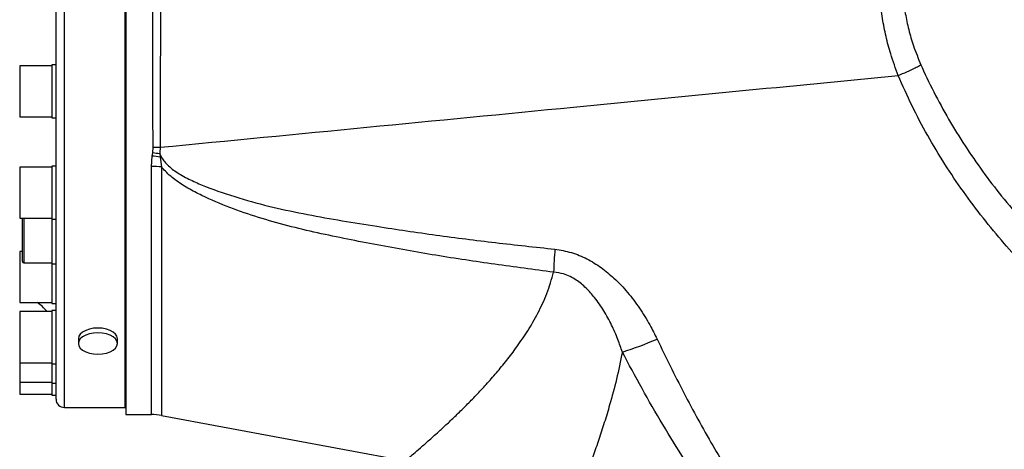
# Model space of a CAD drawing. Extents: x 0 to 16820, y 0 to 11880.
# Tile 60 of 77: x 10203 to 10555, y 6234 to 6388. Entities that reach past the tile are written whole.
import ezdxf

# ---------------------------------------------------------------- set-up
doc = ezdxf.new("R2010")
doc.units = 0
doc.header["$LTSCALE"] = 20
doc.layers.get('0').update_dxf_attribs({"linetype": 'CONTINUOUS'})
doc.styles.add('SLDTEXTSTYLE0', font='TXT', dxfattribs={"width": 0.605})
doc.dimstyles.new('SLDDIMSTYLE1', dxfattribs={"dimtxt": 100, "dimasz": 100, "dimexe": 0, "dimexo": 0.0625, "dimgap": 25, "dimtad": 1, "dimdec": 4, "dimlfac": 20, "dimzin": 12, "dimtxsty": 'SLDTEXTSTYLE0', "dimsah": 1, "dimcen": 0.09, "dimazin": 3, "dimtfac": 1, "dimtofl": 0, "dimtmove": 0, "dimatfit": 3, "dimtolj": 1, "dimtzin": 12})

# ---------------------------------------------------------------- blocks, each defined once
blk = doc.blocks.new('_D_3')
at = {"color": 7, "linetype": 'CONTINUOUS'}
for p, q in [((8406, 6401.82), (13085.4, 6401.82)), ((4232.76, 5673.02), (3718.3, 5582.3))]:
    blk.add_line(p, q, dxfattribs=at)
blk.add_arc((8366, 6401.82), 4689.4, 190, 0, dxfattribs=at)
for points in [[(13055.4, 6401.82), (13039.33, 6301.99), (13069.33, 6301.67)], [(3747.84, 5587.51), (3751.51, 5486.46), (3781, 5491.99)]]:
    blk.add_solid(points, dxfattribs=at)
at = {"color": 7, "linetype": 'CONTINUOUS', "insert": (8621.93, 1846.3), "char_height": 100, "attachment_point": 1, "rotation": 5, "style": 'SLDTEXTSTYLE0'}
blk.add_mtext('170°', dxfattribs=at)

msp = doc.modelspace()

# ---------------------------------------------------------------- linework, layer by layer
at = {"color": 8, "linetype": 'CONTINUOUS'}
for p, q in [((10218.9969732, 6249.3197916), (10218.9969732, 6554.3197988)), ((10202.9969407, 6371.5122378), (10202.9969407, 6353.242237)), ((10517.5069286, 6368.072871), (10517.5085975, 6368.0732808)), ((10250.6035281, 6340.3463474), (10250.7419301, 6342.4248582)), ((10250.1592351, 6335.5037867), (10250.4539205, 6339.2499162)), ((10250.4539205, 6339.2499162), (10250.6035281, 6340.3463474)), ((10253.1382753, 6340.0241396), (10253.6377622, 6339.0433414)), ((10253.1382753, 6340.0241396), (10253.2579614, 6338.8848154)), ((10253.2579614, 6338.8848154), (10253.8039399, 6335.3604971)), ((10202.9969407, 6335.2650775), (10202.9969407, 6316.9950841)), ((10250.1592351, 6246.819794), (10250.1592351, 6335.5037867)), ((10253.8039399, 6335.3604971), (10253.8039399, 6246.4848904)), ((10204.4969512, 6316.9950841), (10204.4969512, 6301.0042904)), ((10202.9969407, 6305.1498531), (10202.9969407, 6286.8798523)), ((10202.9969407, 6283.606313), (10202.9969407, 6265.3363197)), ((10202.9969407, 6265.3363197), (10202.9969407, 6258.3557813)), ((10202.9969407, 6258.3557813), (10202.9969407, 6254.1097997))]:
    msp.add_line(p, q, dxfattribs=at)
at = {"color": 7, "linetype": 'CONTINUOUS'}
for p, q in [((10240.6968785, 6249.3197916), (10240.6968785, 6554.3197988)), ((10240.9969283, 6553.8316666), (10240.9969283, 6246.819794)), ((10215.9969522, 6252.3197977), (10215.9969522, 6551.3197927)), ((10214.4969417, 6371.5122378), (10202.9969407, 6371.5122378)), ((10215.9969522, 6371.877238), (10214.4969417, 6371.877238)), ((10214.4969417, 6371.877238), (10214.4969417, 6358.4307952)), ((10214.4969417, 6358.4307952), (10214.4969417, 6352.8772368)), ((10202.9969407, 6353.242237), (10214.4969417, 6353.242237)), ((10214.4969417, 6352.8772368), (10215.9969522, 6352.8772368)), ((10214.4969417, 6335.2650775), (10202.9969407, 6335.2650775)), ((10215.9969522, 6335.6300814), (10214.4969417, 6335.6300814)), ((10214.4969417, 6335.6300814), (10214.4969417, 6319.9089019)), ((10214.4969417, 6319.9089019), (10214.4969417, 6316.6300802)), ((10202.9969407, 6316.9950841), (10214.4969417, 6316.9950841)), ((10203.9969875, 6301.5042914), (10203.9969875, 6316.9950841)), ((10214.4969417, 6316.6300802), (10215.9969522, 6316.6300802)), ((10214.4969417, 6316.6300802), (10214.4969417, 6300.6392939)), ((10203.9969875, 6305.1498531), (10202.9969407, 6305.1498531)), ((10204.4969512, 6301.0042904), (10214.4969417, 6301.0042904)), ((10214.4969417, 6300.6392939), (10215.9969522, 6300.6392939)), ((10214.4969417, 6300.6392939), (10214.4969417, 6288.0229427)), ((10214.4969417, 6288.0229427), (10214.4969417, 6286.5148558)), ((10202.9969407, 6286.8798523), (10214.4969417, 6286.8798523)), ((10214.4969417, 6286.5148558), (10215.9969522, 6286.5148558)), ((10214.4969417, 6283.606313), (10202.9969407, 6283.606313)), ((10215.9969522, 6283.971317), (10214.4969417, 6283.971317)), ((10214.4969417, 6283.971317), (10214.4969417, 6265.3561382)), ((10223.9969684, 6273.9225326), (10223.9969684, 6272.2451983)), ((10237.9969073, 6272.2451983), (10237.9969073, 6273.9225326)), ((10202.9969407, 6265.3363197), (10214.4969417, 6265.3363197)), ((10214.4969417, 6265.3561382), (10214.4969417, 6264.9713157)), ((10214.4969417, 6264.9713157), (10215.9969522, 6264.9713157)), ((10214.4969417, 6264.9713157), (10214.4969417, 6257.9907773)), ((10202.9969407, 6258.3557813), (10214.4969417, 6258.3557813)), ((10214.4969417, 6257.9907773), (10215.9969522, 6257.9907773)), ((10214.4969417, 6257.9907773), (10214.4969417, 6253.7447958)), ((10202.9969407, 6254.1097997), (10214.4969417, 6254.1097997)), ((10214.4969417, 6253.7447958), (10215.9969522, 6253.7447958)), ((10218.9969732, 6249.3197916), (10240.6968785, 6249.3197916)), ((10240.6968785, 6249.3197916), (10240.9969283, 6249.6197967)), ((10240.9969283, 6246.819794), (10250.1592351, 6246.819794)), ((10253.8039399, 6246.4848904), (10341.1256982, 6230.3007542))]:
    msp.add_line(p, q, dxfattribs=at)
at = {"color": 7, "linetype": 'CONTINUOUS', "flags": 128}
for points in [[(10237.9969073, 6273.9225326), (10237.8214313, 6274.7708856), (10237.3037053, 6275.5767106), (10236.4697171, 6276.2995659), (10235.3613092, 6276.9032417), (10234.0341521, 6277.3574515), (10232.5545264, 6277.6394187), (10230.9969379, 6277.7350096), (10229.4392301, 6277.6394187), (10227.9597236, 6277.3574515), (10226.6324474, 6276.9032417), (10225.5241586, 6276.2995659), (10224.6901704, 6275.5767106), (10224.1724445, 6274.7708856), (10223.9969684, 6273.9225326), (10223.9969684, 6273.9225326)], [(10230.9969379, 6268.4327213), (10232.5545264, 6268.5283123), (10234.0341521, 6268.8102721), (10235.3613092, 6269.2644744), (10236.4697171, 6269.8681502), (10237.3037053, 6270.5910204), (10237.8214313, 6271.3968305), (10237.9969073, 6272.2451983), (10237.8214313, 6273.0935512), (10237.3037053, 6273.8993613), (10236.4697171, 6274.6222316), (10235.3613092, 6275.2259074), (10234.0341521, 6275.6801097), (10232.5545264, 6275.9620844), (10230.9969379, 6276.0576604), (10229.4392301, 6275.9620844), (10227.9597236, 6275.6801097), (10226.6324474, 6275.2259074), (10225.5241586, 6274.6222316), (10224.6901704, 6273.8993613), (10224.1724445, 6273.0935512), (10223.9969684, 6272.2451983), (10224.1724445, 6271.3968305), (10224.6901704, 6270.5910204), (10225.5241586, 6269.8681502), (10226.6324474, 6269.2644744), (10227.9597236, 6268.8102721), (10229.4392301, 6268.5283123), (10230.9969379, 6268.4327213)]]:
    msp.add_lwpolyline(points, dxfattribs=at)
at = {"color": 7, "linetype": 'CONTINUOUS'}
for centre, radius, start, end in [((8365.9969283, 6401.8197952), 4157, 190, 170), ((10204.4969283, 6301.5042925), 0.5, 180, 270), ((10200.9969283, 6274.3197952), 15, 38.250541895, 56.860004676), ((10218.9969283, 6252.3197952), 3, 180, 270), ((10250.1591865, 6226.8197952), 20, 79.5, 90)]:
    msp.add_arc(centre, radius, start, end, dxfattribs=at)
at = {"color": 8, "linetype": 'CONTINUOUS'}
for centre, radius, start, end in [((10245.4345856, 6289.7501827), 49.7535661, 80.953122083, 84.209927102), ((10245.4811939, 6289.918636), 50.6872014, 81.311328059, 84.199916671), ((10218.7304491, 6422.1409751), 90.131777, 292.524479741, 292.786102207), ((10250.1688452, 6289.3233355), 46.1804521, 85.485291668, 90.011923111), ((10548.87324, 6293.5410877), 154.7845286, 175.408451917, 178.453348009), ((10385.3645867, 6376.8323213), 112.7352424, 287.217482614, 293.966765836)]:
    msp.add_arc(centre, radius, start, end, dxfattribs=at)
for points, knots in [([(10517.5085975, 6368.0732808), (10516.5601687, 6370.6195054), (10514.8599699, 6375.1839893), (10513.0522993, 6382.0258811), (10511.7981713, 6388.4819487), (10511.0287999, 6395.0997033), (10510.7744427, 6401.600933), (10511.0056015, 6407.9061124), (10511.6277924, 6414.0088035), (10512.8041382, 6420.0723753), (10514.1059292, 6427.0575001), (10517.1121111, 6431.5198984), (10517.1121074, 6434.5018937), (10517.1121074, 6434.5019123)], [0, 0, 0, 0, 0.1204651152, 0.2159515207, 0.3119905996, 0.4098747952, 0.5084392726, 0.5973129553, 0.6867015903, 0.7776401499, 0.8690794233, 0.9999991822, 1, 1, 1, 1]), ([(10525.1999808, 6430.792285), (10524.2242781, 6428.3290378), (10522.593471, 6424.2119224), (10520.9491022, 6418.1767476), (10519.8788828, 6412.847566), (10519.2186733, 6407.3777403), (10518.9891962, 6401.7480802), (10519.227526, 6396.0193725), (10519.954636, 6390.2049714), (10521.1793915, 6384.411422), (10522.975419, 6378.2394659), (10524.658556, 6374.1531996), (10525.5866958, 6371.8998915)], [0, 0, 0, 0, 0.1317772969, 0.2202549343, 0.3092630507, 0.4000559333, 0.4915122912, 0.5863935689, 0.6820411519, 0.779994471, 0.8786813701, 1, 1, 1, 1]), ([(10250.7419301, 6342.4248582), (10250.7416123, 6342.5023338), (10250.7297098, 6345.4041127), (10250.7053464, 6351.2164635), (10250.675315, 6360.4657689), (10250.649699, 6370.3892791), (10250.6300963, 6380.6541313), (10250.6168124, 6390.7372325), (10250.6087037, 6401.2731915), (10250.6073254, 6412.5655096), (10250.6145618, 6420.5030238), (10250.6181909, 6424.4836791)], [0, 0, 0, 0, 0.0030068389, 0.1126184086, 0.2226166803, 0.3502199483, 0.4784349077, 0.5956668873, 0.7133718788, 0.8562562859, 1, 1, 1, 1]), ([(10253.3627464, 6424.508307), (10253.3627464, 6424.5082871), (10253.3627463, 6420.5184441), (10253.3744699, 6412.6155646), (10253.3727059, 6401.3079645), (10253.3673029, 6390.7395439), (10253.3545356, 6380.6649075), (10253.3350396, 6370.3648444), (10253.3063722, 6360.446619), (10253.2826873, 6350.9497598), (10253.2424642, 6345.4856837), (10253.2424642, 6342.3721007), (10253.2424642, 6342.3720895)], [0, 0, 0, 0, 0.0000007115, 0.1428848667, 0.2866325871, 0.4038684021, 0.5215795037, 0.6491808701, 0.7773961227, 0.8884959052, 0.9999995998, 1, 1, 1, 1]), ([(10517.5085975, 6368.0732808), (10518.5496716, 6368.4942101), (10520.6319143, 6369.336107), (10523.2525222, 6370.5999418), (10524.8147416, 6371.4438594), (10525.4369896, 6371.8114526), (10525.5866958, 6371.8998915)], [0, 0, 0, 0, 0.3496679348, 0.6993676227, 0.9276710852, 1, 1, 1, 1]), ([(10525.5866958, 6371.8998915), (10525.7263331, 6371.5850526), (10527.3670679, 6367.8857045), (10530.752335, 6360.9097874), (10536.1582486, 6351.1780328), (10542.0728423, 6341.7503083), (10548.4726617, 6332.6066723), (10555.4483786, 6323.5997046), (10562.668494, 6315.1489298), (10570.0460815, 6307.2548891), (10577.3907488, 6300.0065994), (10585.0435293, 6293.034035), (10593.0190976, 6286.3240697), (10601.2796517, 6279.910523), (10609.8370591, 6273.7889471), (10618.6461123, 6267.9959805), (10627.7436761, 6262.513769), (10637.0916073, 6257.3767631), (10646.7044576, 6252.5872808), (10656.5160452, 6248.1892493), (10667.3982885, 6243.8371513), (10679.3568544, 6239.7129444), (10693.3122892, 6235.6537439), (10703.0735614, 6233.6187608), (10708.4196521, 6232.5042336)], [0, 0, 0, 0, 0.00436273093, 0.05126196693, 0.09799048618, 0.14472109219, 0.19125137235, 0.23809933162, 0.28750057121, 0.33036264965, 0.37322476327, 0.41648218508, 0.45974084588, 0.50348944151, 0.54723903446, 0.59138107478, 0.63552368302, 0.6804133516, 0.72530271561, 0.7705807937, 0.81586028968, 0.87320883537, 0.93055853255, 1, 1, 1, 1]), ([(10253.2428218, 6342.3720969), (10277.9061171, 6344.7639479), (10327.2223833, 6349.5466485), (10415.265856, 6358.097087), (10478.7359823, 6364.2899433), (10517.5069286, 6368.072871)], [0, 0, 0, 0, 0.2802179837, 0.5603186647, 1, 1, 1, 1]), ([(10704.627843, 6221.8155859), (10701.0843964, 6222.5296528), (10693.9806066, 6223.9611915), (10683.4212342, 6226.7033556), (10672.8890674, 6229.893091), (10662.4275189, 6233.5710835), (10651.9998944, 6237.7463574), (10641.683474, 6242.4028732), (10631.4829432, 6247.5454823), (10620.2161926, 6253.8454968), (10608.0154539, 6261.5071091), (10596.4682225, 6269.7400427), (10586.6710638, 6277.4849318), (10578.4376097, 6284.5482594), (10570.45426, 6291.9851939), (10562.7330916, 6299.8044924), (10555.1632345, 6308.152943), (10547.8003542, 6317.0503051), (10540.7238612, 6326.4919106), (10534.0847703, 6336.3279507), (10527.9515717, 6346.5565848), (10522.316672, 6357.1407875), (10519.1096474, 6364.4300454), (10517.5069286, 6368.072871)], [0, 0, 0, 0, 0.0446146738, 0.0894420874, 0.1342704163, 0.1798130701, 0.225355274, 0.271632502, 0.3179102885, 0.3644263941, 0.4284566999, 0.4924864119, 0.5358988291, 0.5793118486, 0.6234142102, 0.6675156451, 0.7118517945, 0.7593621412, 0.8069044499, 0.8544105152, 0.9029297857, 0.9514889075, 1, 1, 1, 1]), ([(10250.7419301, 6342.4248582), (10251.0641706, 6342.4243117), (10251.9000331, 6342.4228941), (10252.7315267, 6342.391426), (10253.2424642, 6342.3720895)], [0, 0, 0, 0, 0.3855185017, 1, 1, 1, 1]), ([(10253.2428218, 6342.3720969), (10253.2428218, 6342.3720783), (10253.2428222, 6341.5220552), (10253.1905482, 6340.7730892), (10253.1382753, 6340.0241396)], [0, 0, 0, 0, 0.0000219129, 1, 1, 1, 1]), ([(10253.2424642, 6342.3720895), (10253.2425437, 6342.3720903), (10253.2426629, 6342.3720915), (10253.2427821, 6342.3720956), (10253.2428218, 6342.3720969)], [0, 0, 0, 0, 0.6665853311, 1, 1, 1, 1]), ([(10253.6377622, 6339.0433414), (10253.6975018, 6338.9300007), (10254.0534418, 6338.2546949), (10254.8896279, 6337.0964386), (10256.8862408, 6335.0561989), (10260.1550417, 6332.747), (10264.660634, 6330.3687555), (10271.7970751, 6327.3953005), (10281.4425216, 6324.1182876), (10293.6469449, 6320.8748059), (10306.0052352, 6318.2687155), (10318.4309943, 6316.0927985), (10333.7916633, 6313.6254784), (10352.0831438, 6310.9162013), (10373.3301751, 6308.2386003), (10387.50045, 6306.7007783), (10394.5854617, 6305.9318809)], [0, 0, 0, 0, 0.0027177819, 0.0161930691, 0.0297049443, 0.0616559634, 0.0974033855, 0.1332070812, 0.2185453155, 0.3040417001, 0.3898292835, 0.4757467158, 0.5614384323, 0.7076102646, 0.8538077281, 1, 1, 1, 1]), ([(10394.1451026, 6297.7188601), (10387.1182676, 6298.6360593), (10373.0640272, 6300.4705322), (10352.0043582, 6303.6616409), (10334.4314757, 6306.7768356), (10320.3087688, 6309.5068674), (10309.6200566, 6311.7112179), (10298.9838068, 6314.229666), (10288.4734913, 6317.1892151), (10278.1683975, 6320.7394202), (10269.7590874, 6324.3046769), (10263.1980647, 6327.6566334), (10258.6042971, 6330.6323136), (10255.4877763, 6333.2950151), (10254.1082718, 6334.9871877), (10253.8039399, 6335.3604971)], [0, 0, 0, 0, 0.1450742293, 0.2901602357, 0.4352073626, 0.5090780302, 0.5832456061, 0.6573863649, 0.7312843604, 0.8048916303, 0.8783868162, 0.9164606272, 0.954470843, 0.989955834, 1, 1, 1, 1]), ([(10394.5854617, 6305.9318809), (10396.5655507, 6305.6063042), (10400.5271654, 6304.9549144), (10406.1212608, 6302.6145434), (10411.224575, 6299.4580495), (10416.1081572, 6295.4162312), (10420.7155505, 6290.535116), (10424.953593, 6284.8831755), (10428.4218948, 6279.2746843), (10430.3138608, 6275.5013227), (10431.1583949, 6273.8169728)], [0, 0, 0, 0, 0.1185462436, 0.2371784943, 0.353682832, 0.4703315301, 0.6091783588, 0.7486077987, 0.8877837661, 1, 1, 1, 1]), ([(10341.1388112, 6230.3715794), (10341.1162031, 6230.3526413), (10340.9702891, 6230.2304137), (10341.4701612, 6230.6486666), (10342.4590157, 6231.4806998), (10343.8999852, 6232.6991153), (10346.4039237, 6234.8459802), (10349.608561, 6237.6478683), (10353.0363495, 6240.7248199), (10356.4143855, 6243.8475316), (10359.5651712, 6246.8425058), (10362.9049951, 6250.1235505), (10366.3945023, 6253.6869808), (10369.9983812, 6257.5451872), (10373.6630179, 6261.6909886), (10377.3442464, 6266.1503529), (10381.1269694, 6271.1331303), (10384.9300473, 6276.7225566), (10388.5859855, 6283.0594134), (10391.8698852, 6289.9644559), (10393.3842458, 6295.125705), (10394.1451026, 6297.7188601)], [0, 0, 0, 0, 0.0134096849, 0.0865468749, 0.1152929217, 0.1821837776, 0.2495402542, 0.31821977, 0.3872945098, 0.4350258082, 0.4829934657, 0.531051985, 0.5796541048, 0.6282563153, 0.6771693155, 0.7260821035, 0.77534341, 0.8307440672, 0.8863533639, 0.9429007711, 1, 1, 1, 1]), ([(10418.7341644, 6269.1489606), (10418.2228388, 6270.6333665), (10417.0960387, 6273.9045289), (10414.9445286, 6278.8541543), (10412.2213678, 6283.9244195), (10409.1617543, 6288.3543445), (10405.8534796, 6292.0798163), (10402.8414658, 6294.580481), (10400.0653924, 6296.1848263), (10397.3767419, 6297.3127574), (10395.3489941, 6297.5675735), (10394.1451026, 6297.7188601)], [0, 0, 0, 0, 0.121450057, 0.267637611, 0.4140172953, 0.5597681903, 0.6733083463, 0.7864843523, 0.8482326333, 0.9098943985, 1, 1, 1, 1]), ([(10431.1583949, 6273.8169728), (10434.299071, 6267.3868155), (10440.5796702, 6254.5280424), (10449.0781343, 6239.0298444), (10456.1461827, 6227.1685676), (10461.5039584, 6218.8156144), (10467.2545627, 6210.710707), (10473.009063, 6203.5405268), (10478.7213332, 6197.3275247), (10483.7957424, 6192.6990663), (10488.6361502, 6189.0989842), (10493.1022161, 6186.4590077), (10496.8380806, 6184.8351413), (10499.0616635, 6184.1875965), (10499.6531917, 6184.0153335)], [0, 0, 0, 0, 0.1871877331, 0.3743305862, 0.4600629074, 0.545899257, 0.6316211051, 0.7171964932, 0.7833250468, 0.8493913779, 0.8942218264, 0.9391535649, 0.9838133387, 1, 1, 1, 1]), ([(10418.7341644, 6269.1489606), (10418.0636088, 6265.8894145), (10416.7201392, 6259.3588577), (10414.4536411, 6251.0366284), (10412.2953181, 6243.8871249), (10410.3074373, 6237.8238148), (10408.2805596, 6232.011436), (10406.2364593, 6226.4345052), (10404.2091792, 6221.1198564), (10402.2273661, 6216.0869893), (10400.3323379, 6211.3929801), (10398.5903157, 6207.1629025), (10397.0214578, 6203.407157), (10395.6397999, 6200.1360774), (10394.4158529, 6197.2607669), (10393.7719473, 6195.7590029), (10393.4493972, 6195.006728)], [0, 0, 0, 0, 0.0937272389, 0.187784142, 0.2551109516, 0.3225351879, 0.3902511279, 0.4580690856, 0.527120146, 0.5962982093, 0.6659140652, 0.7356984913, 0.8012521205, 0.8669931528, 0.9333732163, 1, 1, 1, 1]), ([(10482.3964549, 6184.9647014), (10481.6069223, 6185.4788936), (10478.4487265, 6187.5357049), (10473.2247554, 6191.6260592), (10466.4912693, 6197.8907955), (10459.7773538, 6205.1421446), (10453.1196003, 6213.328631), (10446.9007114, 6221.8489491), (10440.209827, 6231.8021769), (10433.1153619, 6243.2038316), (10425.6994166, 6256.0768054), (10421.0557577, 6264.7918709), (10418.7341644, 6269.1489606)], [0, 0, 0, 0, 0.0265985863, 0.106396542, 0.1862540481, 0.2847101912, 0.3833737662, 0.4821805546, 0.5808330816, 0.7205140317, 0.8602712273, 1, 1, 1, 1])]:
    msp.add_open_spline(points, degree=3, knots=knots, dxfattribs=at)

# ---------------------------------------------------------------- dimensions: what is measured, and where the dimension line sits
at = {"color": 7, "linetype": 'CONTINUOUS'}
dim = msp.add_angular_dim_2l(base=(8774.7050665, 1730.2643988), line1=((4272.1510991, 5679.9643207), (6796.21337, 6125.0246)), line2=((7345.1676267, 6401.8197952), (8365.9969283, 6401.8197952)), dimstyle='SLDDIMSTYLE1', dxfattribs=at)
dim.commit()
dim.dimension.update_dxf_attribs({"geometry": '_D_3', "text_midpoint": (8774.7050665, 1730.2643988), "dimtype": 162})

doc.saveas('drawing.dxf')
